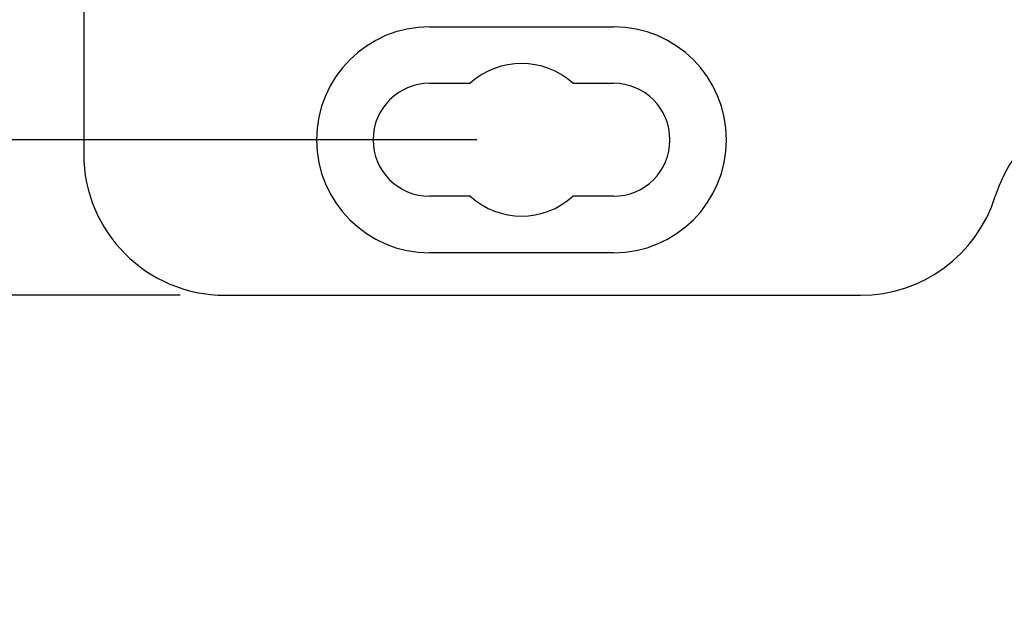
# Model space of a CAD drawing. Header units: inches. Extents: x 0 to 34, y 0 to 22.
# Tile 16 of 108: x 3.765 to 5.137, y 11.225 to 12.055. Entities that reach past the tile are written whole.
import ezdxf

# ---------------------------------------------------------------- set-up
doc = ezdxf.new("R2010")
doc.units = ezdxf.units.IN
doc.header["$LTSCALE"] = 1.87
doc.header["$MEASUREMENT"] = 0
doc.layers.get('0').update_dxf_attribs({"linetype": 'CONTINUOUS'})
doc.layers.add('DIMENSIONS', color=7, linetype='CONTINUOUS')
doc.styles.get("Standard").update_dxf_attribs({"font": 'txt', "width": 0.8})
doc.dimstyles.new('DIMSTYLE_1', dxfattribs={"dimtxt": 0.125, "dimasz": 0.18, "dimexe": 0.18, "dimexo": 0.0625, "dimgap": 0.09, "dimtad": 0, "dimtih": 1, "dimtoh": 1, "dimdec": 3, "dimzin": 4, "dimdsep": 46, "dimtxsty": 'STANDARD', "dimblk": '_FILLED', "dimblk1": '_FILLED', "dimblk2": '_FILLED', "dimcen": 0.09, "dimadec": 0, "dimazin": 0, "dimtp": 0.01, "dimtm": 0.01, "dimtfac": 1, "dimtdec": 3, "dimtofl": 0, "dimtmove": 0, "dimatfit": 3, "dimldrblk": '_FILLED', "dimfxl": 1, "dimtolj": 1, "dimtzin": 4, "dimarcsym": 0})

# ---------------------------------------------------------------- blocks, each defined once
blk = doc.blocks.new('_FILLED')
at = {"color": 0, "linetype": 'BYBLOCK'}
blk.add_solid([(0, 0), (-1, 0.1736), (-1, -0.1736)], dxfattribs=at)
blk = doc.blocks.new('*D3')
at = {"layer": 'DIMENSIONS', "color": 2, "linetype": 'CONTINUOUS'}
for p, q in [((4.4016, 19.3291), (2.9788, 19.3291)), ((3.1038, 19.3291), (3.1038, 15.7336)), ((3.1038, 11.8881), (3.1038, 15.4836)), ((4.4016, 11.8881), (2.9788, 11.8881))]:
    blk.add_line(p, q, dxfattribs=at)
at = {"layer": 'DIMENSIONS', "color": 2, "linetype": 'CONTINUOUS', "xscale": 0.18, "yscale": 0.18, "zscale": 0.18}
for p, rotation in [((3.1038, 19.3291), 90), ((3.1038, 11.8881), 270)]:
    blk.add_blockref('_FILLED', p, dxfattribs=dict(at, rotation=rotation))
at = {"layer": 'DIMENSIONS', "color": 2, "linetype": 'CONTINUOUS', "insert": (3.1038, 15.6711), "char_height": 0.125, "width": 1.125, "attachment_point": 2, "line_spacing_factor": 0.9}
blk.add_mtext('7.441{\\Ftxt.shx;\\W1.000000;\\H0.125000; }[189]', dxfattribs=at)
blk = doc.blocks.new('*D4')
at = {"layer": 'DIMENSIONS', "color": 2, "linetype": 'CONTINUOUS'}
for p, q in [((3.1038, 11.8881), (3.1038, 12.2481)), ((4.4016, 11.8881), (2.9788, 11.8881)), ((3.9882, 11.6716), (2.9788, 11.6716)), ((3.1038, 11.6716), (3.1038, 11.327)), ((3.1038, 11.327), (2.7836, 11.327))]:
    blk.add_line(p, q, dxfattribs=at)
at = {"layer": 'DIMENSIONS', "color": 2, "linetype": 'CONTINUOUS', "xscale": 0.18, "yscale": 0.18, "zscale": 0.18}
for p, rotation in [((3.1038, 11.8881), 270), ((3.1038, 11.6716), 90)]:
    blk.add_blockref('_FILLED', p, dxfattribs=dict(at, rotation=rotation))
at = {"layer": 'DIMENSIONS', "color": 2, "linetype": 'CONTINUOUS', "insert": (2.7211, 11.3895), "char_height": 0.125, "width": 1.025, "attachment_point": 3, "line_spacing_factor": 0.9}
blk.add_mtext('.217{\\Ftxt.shx;\\W1.000000;\\H0.125000; }[5.5]', dxfattribs=at)

msp = doc.modelspace()

# ---------------------------------------------------------------- linework, layer by layer
at = {"color": 6, "linetype": 'CONTINUOUS'}
for p, q in [((3.8539, 19.3488), (3.8539, 11.8684)), ((4.3359, 12.0456), (4.5922, 12.0456)), ((4.3359, 11.9669), (4.3927, 11.9669)), ((4.5355, 11.9669), (4.5922, 11.9669)), ((4.3927, 11.8094), (4.3359, 11.8094)), ((4.5922, 11.8094), (4.5355, 11.8094)), ((4.5922, 11.7306), (4.3359, 11.7306)), ((4.0507, 11.6716), (4.9365, 11.6716))]:
    msp.add_line(p, q, dxfattribs=at)
for centre, radius, start, end in [((4.3359, 11.8881), 0.1575, 90, 270), ((4.5922, 11.8881), 0.1575, 270, 90), ((4.4641, 11.8881), 0.1063, 47.7946, 132.2054), ((4.3359, 11.8881), 0.0787, 90, 270), ((4.5922, 11.8881), 0.0787, 270, 90), ((5.3121, 11.7503), 0.1969, 90, 162.5424), ((4.0507, 11.8684), 0.1969, 180, 270), ((4.4641, 11.8881), 0.1063, 227.7946, 312.2054), ((4.9365, 11.8684), 0.1969, 270, 342.5424)]:
    msp.add_arc(centre, radius, start, end, dxfattribs=at)

# ---------------------------------------------------------------- dimensions: what is measured, and where the dimension line sits
at = {"layer": 'DIMENSIONS', "color": 2, "linetype": 'CONTINUOUS'}
for base, p1, p2, angle, picture, middle in [((3.1038, 11.8881), (4.4016, 19.3291), (4.4016, 11.8881), 270, '*D3', (2.9538, 15.6086)), ((3.10384, 11.88812), (3.98821, 11.67159), (4.4016, 11.88812), 90, '*D4', (1.95858, 11.32701))]:
    dim = msp.add_linear_dim(base=base, p1=p1, p2=p2, angle=angle, dimstyle='DIMSTYLE_1', dxfattribs=at)
    dim.commit()
    dim.dimension.update_dxf_attribs({"geometry": picture, "text_midpoint": middle, "dimtype": 160})

doc.saveas('drawing.dxf')
